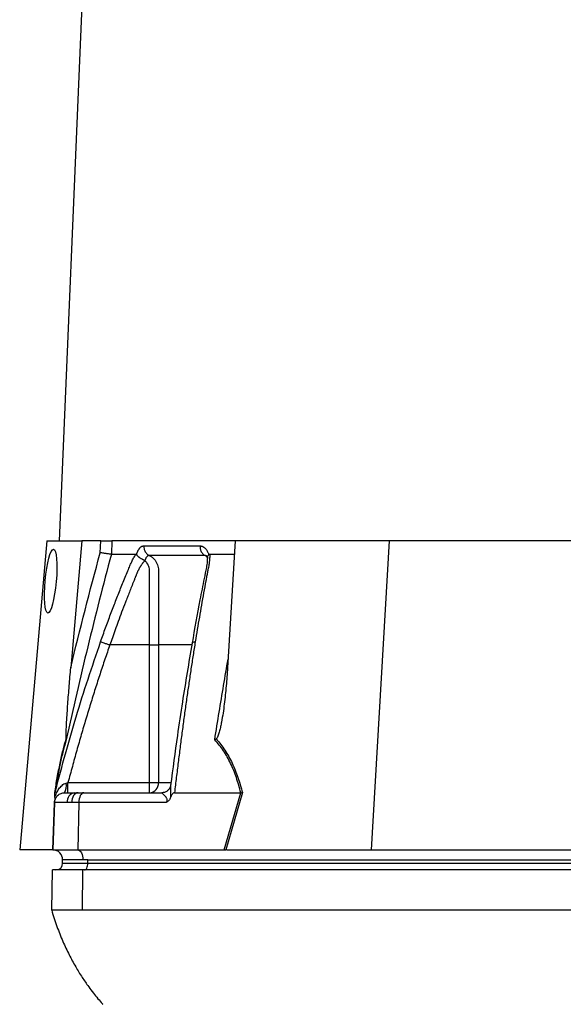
# Model space of a CAD drawing. Header units: millimetres. Extents: x 1858 to 4107, y 1016 to 5019.
# Tile 7 of 19: x 1858 to 2182, y 1845 to 2431. Entities that reach past the tile are written whole.
import ezdxf

# ---------------------------------------------------------------- set-up
doc = ezdxf.new("R2010")
doc.units = ezdxf.units.MM
doc.header["$LTSCALE"] = 2

msp = doc.modelspace()

# ---------------------------------------------------------------- linework, layer by layer
at = {"color": 7, "linetype": 'Continuous', "lineweight": 25}
for p, q in [((1963.01, 4044.71), (1882.01, 2120.71)), ((1874.53, 2120.71), (1858.44, 1936.71)), ((1874.53, 2120.71), (1895.45, 2120.71)), ((1895.45, 2120.71), (1888.84, 2045.12)), ((1906.66, 2120.71), (1895.45, 2120.71)), ((1906.41, 2113.61), (1906.66, 2120.71)), ((1913.3, 2120.71), (1913.03, 2112.71)), ((1986.65, 2120.71), (1913.3, 2120.71)), ((1986.65, 2120.71), (1982.21, 2045.12)), ((2078.53, 2120.71), (1986.65, 2120.71)), ((2078.53, 2120.71), (2067.7, 1936.71)), ((2194.03, 2120.71), (2078.53, 2120.71)), ((1928, 2112.44), (1928.08, 2112.71)), ((1970.91, 2112.71), (1971, 2112.44)), ((1971.6, 2112.71), (1986.18, 2112.71)), ((1935.71, 2058.71), (1912.11, 2058.71)), ((1935.71, 1976.71), (1935.71, 2058.71)), ((1941.09, 2058.71), (1941.09, 1976.71)), ((1887.19, 1976.71), (1935.71, 1976.71)), ((1935.71, 1970.71), (1935.71, 1976.71)), ((1935.71, 1976.71), (1941.09, 1976.71)), ((1879.42, 1970.71), (1879.73, 1971.83)), ((1879.59, 1971.34), (1879.43, 1970.67)), ((1885.21, 1970.71), (1891.16, 1970.71)), ((1891.16, 1970.71), (1893.27, 1970.71)), ((1893.27, 1970.71), (1896.62, 1970.71)), ((1896.62, 1970.71), (1943.27, 1970.71)), ((1950.63, 1970.71), (1990.09, 1970.71)), ((1980.26, 1936.71), (1990.12, 1970.71)), ((1991.07, 1970.76), (1981.21, 1936.71)), ((1879.21, 1964.92), (1878.23, 1936.71)), ((1886.72, 1964.92), (1879.21, 1964.92)), ((1889.39, 1964.92), (1886.72, 1964.92)), ((1893.62, 1964.92), (1889.39, 1964.92)), ((1893.62, 1964.92), (1893.12, 1936.71)), ((1945.69, 1964.92), (1893.62, 1964.92)), ((1878.02, 1936.71), (1858.44, 1936.71)), ((1878.23, 1936.71), (1893.12, 1936.71)), ((1893.12, 1936.71), (1980.26, 1936.71)), ((1981.69, 1936.71), (2067.7, 1936.71)), ((2067.7, 1936.71), (2188.76, 1936.71)), ((1896.02, 1930.71), (1884.02, 1930.71)), ((1884.02, 1928.71), (1884.02, 1930.71)), ((1899.02, 1930.71), (1896.02, 1930.71)), ((1899.02, 1930.71), (2383.02, 1930.71)), ((1899.02, 1928.71), (1899.02, 1930.71)), ((1877.5, 1900.71), (1877.92, 1924.71)), ((1895.97, 1924.71), (1877.92, 1924.71)), ((1884.02, 1928.71), (1899.02, 1928.71)), ((1895.76, 1900.71), (1895.97, 1924.71)), ((2379.97, 1924.71), (1895.97, 1924.71)), ((1899.02, 1928.71), (2383.02, 1928.71)), ((2379.76, 1900.71), (1895.76, 1900.71))]:
    msp.add_line(p, q, dxfattribs=at)
at = {"color": 8, "linetype": 'Continuous', "lineweight": 25}
for p, q in [((1941.09, 1976.71), (1948.22, 1976.71)), ((1878.13, 1936.71), (1879.1, 1964.61))]:
    msp.add_line(p, q, dxfattribs=at)
at = {"color": 7, "linetype": 'Continuous', "lineweight": 25, "flags": 128}
for points in [[(1893.27, 1970.71), (1892.53, 1970.6), (1891.81, 1970.27), (1891.15, 1969.74), (1890.57, 1969.03), (1890.09, 1968.15), (1889.72, 1967.15), (1889.49, 1966.06), (1889.39, 1964.92)], [(1896.62, 1970.71), (1896.04, 1970.6), (1895.49, 1970.27), (1894.98, 1969.74), (1894.53, 1969.03), (1894.16, 1968.15), (1893.87, 1967.15), (1893.69, 1966.06), (1893.62, 1964.92)], [(1893.12, 1936.71), (1893.69, 1936.56), (1894.24, 1936.19), (1894.74, 1935.63), (1895.18, 1934.88), (1895.54, 1933.98), (1895.8, 1932.96), (1895.96, 1931.86), (1896.02, 1930.71)], [(1897.02, 1924.71), (1897.41, 1924.79), (1897.79, 1925.01), (1898.13, 1925.38), (1898.43, 1925.88), (1898.68, 1926.49), (1898.87, 1927.18), (1898.98, 1927.93), (1899.02, 1928.71)]]:
    msp.add_lwpolyline(points, dxfattribs=at)
at = {"color": 7, "linetype": 'Continuous', "lineweight": 25}
for centre, radius, start, end in [((1876.23, 1975.1), 10, 333.94012, 7.82411), ((1935.38, 1976.41), 5.71, 273.31392, 2.96877), ((1892.03, 1965.45), 5.34, 99.45756, 185.66652), ((1878.02, 1930.71), 6, 88.95688, 90), ((1878.02, 1930.71), 6, 0, 88), ((1880.02, 1928.71), 4, 270, 0)]:
    msp.add_arc(centre, radius, start, end, dxfattribs=at)
msp.add_ellipse((1876.89, 2096.71), major_axis=(1.72, 19), ratio=0.172936, dxfattribs=at)
msp.add_ellipse((1979.03, 1930.71), major_axis=(26.49, 0.63), ratio=0.225259, start_param=1.464851, end_param=1.483057, dxfattribs=at)
for points, knots in [([(1906.66, 2120.71), (1907.34, 2120.71), (1908.03, 2120.71), (1909.4, 2120.71), (1910.05, 2120.71), (1910.96, 2120.71), (1911.24, 2120.71), (1911.77, 2120.71), (1912.02, 2120.71), (1912.7, 2120.71), (1913.05, 2120.71), (1913.3, 2120.71)], [0, 0, 0, 0, 0.25, 0.25, 0.5, 0.5, 0.625, 0.625, 0.75, 0.75, 1, 1, 1, 1]), ([(1928.08, 2112.71), (1928.13, 2112.84), (1928.21, 2113.11), (1928.35, 2113.5), (1928.5, 2113.86), (1928.65, 2114.22), (1928.8, 2114.56), (1928.96, 2114.88), (1929.13, 2115.18), (1929.3, 2115.47), (1929.48, 2115.75), (1929.67, 2116), (1929.86, 2116.25), (1930.05, 2116.47), (1930.32, 2116.75), (1930.65, 2117.04), (1931.06, 2117.32), (1931.47, 2117.51), (1931.89, 2117.63), (1932.17, 2117.65), (1932.32, 2117.65)], [0, 0, 0, 0, 0.044249, 0.088103, 0.131644, 0.174955, 0.21812, 0.261226, 0.304357, 0.347601, 0.391041, 0.434763, 0.478847, 0.523375, 0.568424, 0.654803, 0.740537, 0.826241, 0.912528, 1, 1, 1, 1]), ([(1932.32, 2117.65), (1932.3, 2117.09), (1932.36, 2116.5), (1932.63, 2115.33), (1932.86, 2114.75), (1933.45, 2113.71), (1933.82, 2113.24), (1934.65, 2112.46), (1935.11, 2112.15), (1935.57, 2111.93)], [0, 0, 0, 0, 0.25, 0.25, 0.5, 0.5, 0.75, 0.75, 1, 1, 1, 1]), ([(1965.78, 2117.65), (1965.77, 2117.09), (1965.82, 2116.5), (1966.07, 2115.33), (1966.28, 2114.75), (1966.83, 2113.71), (1967.18, 2113.24), (1967.94, 2112.46), (1968.37, 2112.15), (1968.8, 2111.93)], [0, 0, 0, 0, 0.25, 0.25, 0.5, 0.5, 0.75, 0.75, 1, 1, 1, 1]), ([(1965.78, 2117.65), (1965.87, 2117.65), (1966.05, 2117.65), (1966.32, 2117.62), (1966.58, 2117.57), (1966.84, 2117.5), (1967.1, 2117.41), (1967.35, 2117.31), (1967.61, 2117.18), (1967.85, 2117.03), (1968.1, 2116.87), (1968.42, 2116.63), (1968.79, 2116.29), (1969.22, 2115.83), (1969.62, 2115.32), (1969.99, 2114.75), (1970.33, 2114.12), (1970.64, 2113.45), (1970.82, 2112.96), (1970.91, 2112.71)], [0, 0, 0, 0, 0.043919, 0.087472, 0.13073, 0.173768, 0.216664, 0.259492, 0.30233, 0.345255, 0.388344, 0.431671, 0.51489, 0.596546, 0.677156, 0.757259, 0.837405, 0.91814, 1, 1, 1, 1]), ([(1913.04, 2112.71), (1908.12, 2094.41), (1903.44, 2076.05), (1894.49, 2039.22), (1890.23, 2020.75), (1886.16, 2002.23)], [0, 0, 0, 0, 0.5, 0.5, 1, 1, 1, 1]), ([(1913.03, 2112.71), (1912.78, 2112.73), (1912.43, 2112.77), (1911.52, 2112.88), (1910.98, 2112.94), (1910.08, 2113.07), (1909.77, 2113.11), (1909.12, 2113.2), (1908.79, 2113.25), (1908.11, 2113.35), (1907.77, 2113.4), (1907.09, 2113.51), (1906.75, 2113.56), (1906.41, 2113.61)], [0, 0, 0, 0, 0.25, 0.25, 0.5, 0.5, 0.625, 0.625, 0.75, 0.75, 0.875, 0.875, 1, 1, 1, 1]), ([(1906.61, 2060.63), (1907.1, 2062.01), (1908.07, 2064.75), (1909.56, 2068.85), (1911.06, 2072.93), (1912.57, 2076.97), (1914.55, 2082.21), (1917.03, 2088.61), (1919.55, 2094.92), (1921.61, 2099.94), (1922.84, 2102.92), (1923.73, 2105.04), (1924.25, 2106.25), (1924.71, 2107.27), (1925.18, 2108.29), (1925.7, 2109.34), (1926.3, 2110.48), (1926.92, 2111.61), (1927.35, 2112.34), (1927.57, 2112.71)], [0, 0, 0, 0, 0.077777, 0.1552, 0.232272, 0.308995, 0.385372, 0.530526, 0.674474, 0.747423, 0.819615, 0.846383, 0.869761, 0.889755, 0.906383, 0.929523, 0.9528, 0.976272, 1, 1, 1, 1]), ([(1927.57, 2112.71), (1927.6, 2112.71), (1927.66, 2112.71), (1927.76, 2112.67), (1927.84, 2112.62), (1927.93, 2112.54), (1927.98, 2112.47), (1928, 2112.44)], [0, 0, 0, 0, 0.212576, 0.416535, 0.614103, 0.807726, 1, 1, 1, 1]), ([(1928, 2112.44), (1928.04, 2112.38), (1928.12, 2112.27), (1928.26, 2112.09), (1928.41, 2111.92), (1928.58, 2111.74), (1928.75, 2111.58), (1928.92, 2111.41), (1929.1, 2111.26), (1929.29, 2111.1), (1929.59, 2110.87), (1930, 2110.58), (1930.54, 2110.24), (1931.05, 2109.95), (1931.51, 2109.71), (1931.92, 2109.51), (1932.27, 2109.33), (1932.55, 2109.18), (1932.77, 2109.05), (1932.89, 2108.95), (1932.94, 2108.91)], [0, 0, 0, 0, 0.048652, 0.096489, 0.14339, 0.189242, 0.233941, 0.277392, 0.319512, 0.360225, 0.399465, 0.506174, 0.603082, 0.689684, 0.765815, 0.831582, 0.887296, 0.933441, 0.970686, 1, 1, 1, 1]), ([(1935.57, 2111.93), (1935.52, 2111.93), (1935.4, 2111.93), (1935.24, 2111.91), (1935.07, 2111.87), (1934.91, 2111.81), (1934.74, 2111.73), (1934.58, 2111.64), (1934.43, 2111.52), (1934.2, 2111.31), (1933.91, 2110.98), (1933.6, 2110.5), (1933.36, 2110.03), (1933.18, 2109.6), (1933.06, 2109.23), (1933, 2108.99), (1932.98, 2108.89)], [0, 0, 0, 0, 0.053313, 0.106595, 0.159871, 0.213165, 0.266504, 0.319912, 0.373414, 0.427035, 0.564482, 0.685233, 0.789261, 0.876464, 0.946724, 1, 1, 1, 1]), ([(1968.8, 2111.93), (1967.37, 2111.93), (1964.36, 2111.93), (1960.09, 2111.93), (1955.69, 2111.93), (1952.77, 2111.93), (1949.76, 2111.93), (1946.93, 2111.93), (1942.9, 2111.93), (1939.2, 2111.93), (1936.72, 2111.93), (1935.57, 2111.93)], [0.7589111, 0.7589111, 0.7589111, 0.7589111, 0.7820302, 0.8131687, 0.8443073, 0.8754458, 0.8754458, 0.9065844, 0.9377229, 0.9688615, 0.9919807, 0.9919807, 0.9919807, 0.9919807]), ([(1935.57, 2111.93), (1936.07, 2111.71), (1936.55, 2111.43), (1937.46, 2110.8), (1937.88, 2110.44), (1938.66, 2109.65), (1939.02, 2109.21), (1939.65, 2108.29), (1939.93, 2107.8), (1940.4, 2106.76), (1940.59, 2106.22), (1940.88, 2105.11), (1940.98, 2104.55), (1941.06, 2103.69), (1941.07, 2103.4), (1941.07, 2102.82), (1941.07, 2102.53), (1941.07, 2101.66), (1941.08, 2096.43), (1941.08, 2091.21), (1941.08, 2077.28), (1941.08, 2068), (1941.09, 2058.71)], [0, 0, 0, 0, 0.03125, 0.03125, 0.0625, 0.0625, 0.09375, 0.09375, 0.125, 0.125, 0.15625, 0.15625, 0.1875, 0.1875, 0.203125, 0.203125, 0.21875, 0.21875, 0.25, 0.5, 0.5, 1, 1, 1, 1]), ([(1970.18, 2111.23), (1970.18, 2110.2), (1970.17, 2108.22), (1969.48, 2103.85), (1968.27, 2098.35), (1967.02, 2091.9), (1964.52, 2079.11), (1962.6, 2068.35), (1961.07, 2059.74)], [0, 0, 0, 0, 0.070619, 0.136083, 0.264009, 0.386701, 0.509381, 1, 1, 1, 1]), ([(1971.6, 2112.71), (1971.61, 2112.5), (1971.61, 2112.09), (1971.59, 2111.46), (1971.57, 2110.82), (1971.54, 2110.19), (1971.49, 2109.55), (1971.43, 2108.9), (1971.36, 2108.25), (1971.28, 2107.6), (1971.15, 2106.76), (1970.95, 2105.59), (1970.63, 2103.88), (1970.22, 2101.76), (1969.76, 2099.35), (1969, 2095.31), (1967.95, 2089.67), (1966.67, 2082.47), (1965.41, 2075.24), (1964.18, 2067.97), (1963.39, 2063.08), (1962.99, 2060.63)], [0, 0, 0, 0, 0.0134228, 0.0267382, 0.0399565, 0.0530881, 0.0661437, 0.0791341, 0.0920702, 0.1049632, 0.1178244, 0.141662, 0.1728313, 0.2170572, 0.2634911, 0.3121266, 0.4491557, 0.58733, 0.7237611, 0.8613131, 1, 1, 1, 1]), ([(1969.63, 2111.7), (1969.61, 2111.72), (1969.57, 2111.76), (1969.88, 2111.26), (1970.08, 2110.83), (1970.15, 2110.58), (1970.16, 2110.58)], [0, 0, 0, 0, 0.329075, 0.738522, 0.993128, 1, 1, 1, 1]), ([(1970.25, 2110.68), (1970.24, 2110.94), (1970.24, 2111.53), (1970.73, 2112.12), (1971, 2112.44)], [0, 0, 0, 0, 0.447464, 1, 1, 1, 1]), ([(1971, 2112.44), (1971.03, 2112.47), (1971.09, 2112.53), (1971.19, 2112.59), (1971.29, 2112.65), (1971.39, 2112.68), (1971.5, 2112.71), (1971.57, 2112.71), (1971.6, 2112.71)], [0, 0, 0, 0, 0.160202, 0.321039, 0.484027, 0.650625, 0.822199, 1, 1, 1, 1]), ([(1932.71, 2108.66), (1932.59, 2108.52), (1932.35, 2108.24), (1932, 2107.8), (1931.66, 2107.37), (1931.34, 2106.93), (1931.02, 2106.49), (1930.72, 2106.05), (1930.44, 2105.61), (1930.16, 2105.18), (1929.9, 2104.75), (1929.65, 2104.33), (1929.42, 2103.91), (1929.2, 2103.5), (1928.95, 2103.01), (1928.68, 2102.43), (1928.38, 2101.76), (1928.09, 2101.09), (1927.83, 2100.42), (1927.63, 2099.87), (1927.45, 2099.38), (1927.25, 2098.92), (1927, 2098.3), (1926.68, 2097.53), (1926.01, 2095.86), (1925.02, 2093.37), (1923.75, 2090.17), (1922.55, 2087.09), (1921.02, 2083.11), (1919.2, 2078.34), (1917.16, 2072.86), (1915.31, 2067.79), (1913.65, 2063.11), (1912.61, 2060.13), (1912.11, 2058.71)], [0, 0, 0, 0, 0.010662, 0.021198, 0.031594, 0.041839, 0.051919, 0.061821, 0.071533, 0.08104, 0.09033, 0.099392, 0.108213, 0.116783, 0.125091, 0.138719, 0.152205, 0.165558, 0.178786, 0.1919, 0.198167, 0.207477, 0.219813, 0.235151, 0.25346, 0.319418, 0.382864, 0.443812, 0.502275, 0.618272, 0.726011, 0.825493, 0.916782, 1, 1, 1, 1]), ([(1935.71, 2058.71), (1935.71, 2067.18), (1935.71, 2075.64), (1935.7, 2088.34), (1935.7, 2093.63), (1935.7, 2099.45), (1935.7, 2101.3), (1935.7, 2102.09), (1935.7, 2102.62), (1935.7, 2102.89), (1935.69, 2103.68), (1935.63, 2104.2), (1935.41, 2105.23), (1935.24, 2105.73), (1934.8, 2106.67), (1934.53, 2107.12), (1934.04, 2107.72), (1933.86, 2107.91), (1933.48, 2108.25), (1933.27, 2108.4), (1933.03, 2108.52)], [0, 0, 0, 0, 0.5, 0.5, 0.75, 0.8125, 0.84375, 0.859375, 0.859375, 0.875, 0.875, 0.90625, 0.90625, 0.9375, 0.9375, 0.96875, 0.96875, 0.984375, 0.984375, 1, 1, 1, 1]), ([(1912.11, 2058.71), (1911.62, 2057.29), (1910.63, 2054.44), (1909.16, 2050.14), (1907.71, 2045.81), (1906.27, 2041.44), (1904.83, 2037.04), (1903.41, 2032.6), (1902, 2028.13), (1900.6, 2023.63), (1899.21, 2019.09), (1897.83, 2014.52), (1896.46, 2009.91), (1895.1, 2005.27), (1893.75, 2000.59), (1892.42, 1995.88), (1891.09, 1991.14), (1889.78, 1986.36), (1888.47, 1981.55), (1887.62, 1978.33), (1887.19, 1976.71)], [0, 0, 0, 0, 0.0526354, 0.1056085, 0.1589205, 0.2125726, 0.2665659, 0.3209015, 0.3755805, 0.4306039, 0.4859727, 0.541688, 0.5977508, 0.6541621, 0.7109228, 0.7680338, 0.8254961, 0.8833107, 0.9414784, 1, 1, 1, 1]), ([(1906.61, 2060.63), (1906.75, 2060.58), (1906.99, 2060.5), (1907.66, 2060.26), (1908.1, 2060.11), (1909.13, 2059.75), (1909.71, 2059.55), (1910.91, 2059.13), (1911.53, 2058.91), (1912.11, 2058.71)], [0, 0, 0, 0, 0.25, 0.25, 0.5, 0.5, 0.75, 0.75, 1, 1, 1, 1]), ([(1935.71, 2058.71), (1936.82, 2058.71), (1937.93, 2058.71), (1939.82, 2058.71), (1940.59, 2058.71), (1941.09, 2058.71)], [0, 0, 0, 0, 0.5, 0.5, 1, 1, 1, 1]), ([(1961.07, 2059.74), (1959.11, 2048.12), (1956.04, 2029.87), (1951.82, 2001.61), (1949.61, 1984.97), (1948.3, 1975.09)], [0, 0, 0, 0, 0.416032, 0.653325, 1, 1, 1, 1]), ([(1962.99, 2060.63), (1962.77, 2059.29), (1962.34, 2056.61), (1961.7, 2052.56), (1961.07, 2048.49), (1960.44, 2044.39), (1959.82, 2040.26), (1959.21, 2036.11), (1958.6, 2031.93), (1957.99, 2027.73), (1957.39, 2023.5), (1956.8, 2019.25), (1956.21, 2014.96), (1955.63, 2010.66), (1955.05, 2006.32), (1954.48, 2001.96), (1953.92, 1997.57), (1953.36, 1993.16), (1952.8, 1988.72), (1952.25, 1984.26), (1951.7, 1979.76), (1951.16, 1975.25), (1950.81, 1972.22), (1950.63, 1970.71)], [0, 0, 0, 0, 0.045336, 0.090894, 0.136674, 0.182678, 0.228907, 0.275362, 0.322044, 0.368954, 0.416093, 0.463462, 0.511063, 0.558896, 0.606962, 0.655262, 0.703798, 0.752569, 0.801578, 0.850824, 0.900309, 0.950034, 1, 1, 1, 1]), ([(1886.11, 2002.7), (1886.08, 2002.81), (1886.06, 2002.96), (1886.04, 2003.31), (1886.04, 2003.5), (1886.03, 2004.08), (1886.03, 2004.5), (1886.05, 2005.76), (1886.08, 2006.63), (1886.16, 2008.37), (1886.2, 2009.25), (1886.29, 2011.02), (1886.34, 2011.91), (1886.5, 2014.58), (1886.61, 2016.37), (1886.85, 2019.94), (1886.97, 2021.73), (1887.36, 2027.11), (1887.64, 2030.71), (1888.22, 2037.91), (1888.52, 2041.52), (1888.84, 2045.12)], [0, 0, 0, 0, 0.015625, 0.015625, 0.03125, 0.03125, 0.0625, 0.0625, 0.125, 0.125, 0.1875, 0.1875, 0.25, 0.25, 0.375, 0.375, 0.5, 0.5, 0.75, 0.75, 1, 1, 1, 1]), ([(1982.21, 2045.12), (1981.99, 2041.52), (1981.73, 2037.91), (1981.08, 2030.7), (1980.7, 2027.1), (1980.03, 2021.71), (1979.78, 2019.92), (1979.25, 2016.34), (1978.96, 2014.55), (1978.46, 2011.88), (1978.29, 2010.99), (1977.91, 2009.23), (1977.7, 2008.35), (1977.25, 2006.6), (1977, 2005.74), (1976.54, 2004.48), (1976.37, 2004.07), (1976.07, 2003.5), (1975.96, 2003.31), (1975.72, 2002.97), (1975.58, 2002.81), (1975.41, 2002.7)], [0, 0, 0, 0, 0.25, 0.25, 0.5, 0.5, 0.625, 0.625, 0.75, 0.75, 0.8125, 0.8125, 0.875, 0.875, 0.9375, 0.9375, 0.96875, 0.96875, 0.984375, 0.984375, 1, 1, 1, 1]), ([(1879.32, 1970.76), (1879.81, 1973.83), (1880.31, 1976.84), (1881.1, 1981.24), (1881.37, 1982.68), (1881.92, 1985.52), (1882.19, 1986.91), (1883.04, 1990.99), (1883.63, 1993.57), (1884.54, 1997.2), (1884.85, 1998.37), (1885.47, 2000.61), (1885.79, 2001.68), (1886.11, 2002.7)], [0, 0, 0, 0, 0.25, 0.25, 0.375, 0.375, 0.5, 0.5, 0.75, 0.75, 0.875, 0.875, 1, 1, 1, 1]), ([(1886.16, 2002.23), (1885.52, 2000.22), (1884.91, 1998.04), (1883.71, 1993.32), (1883.14, 1990.79), (1882.29, 1986.77), (1882.01, 1985.39), (1881.46, 1982.57), (1881.2, 1981.13), (1880.41, 1976.76), (1879.9, 1973.76), (1879.42, 1970.71)], [0, 0, 0, 0, 0.25, 0.25, 0.5, 0.5, 0.625, 0.625, 0.75, 0.75, 1, 1, 1, 1]), ([(1990.09, 1970.71), (1989.33, 1973.76), (1988.46, 1976.76), (1986.96, 1981.13), (1986.43, 1982.57), (1985.29, 1985.39), (1984.69, 1986.77), (1982.77, 1990.79), (1981.36, 1993.32), (1978.21, 1998.04), (1976.47, 2000.22), (1974.57, 2002.23)], [0, 0, 0, 0, 0.25, 0.25, 0.375, 0.375, 0.5, 0.5, 0.75, 0.75, 1, 1, 1, 1]), ([(1975.41, 2002.7), (1976.36, 2001.68), (1977.27, 2000.61), (1979.01, 1998.37), (1979.85, 1997.2), (1982.24, 1993.57), (1983.67, 1990.99), (1985.59, 1986.91), (1986.2, 1985.52), (1987.35, 1982.68), (1987.89, 1981.24), (1989.4, 1976.84), (1990.29, 1973.83), (1991.07, 1970.76)], [0, 0, 0, 0, 0.125, 0.125, 0.25, 0.25, 0.5, 0.5, 0.625, 0.625, 0.75, 0.75, 1, 1, 1, 1]), ([(1879.32, 1967.89), (1879.63, 1968.82), (1879.99, 1969.72), (1880.81, 1971.42), (1881.27, 1972.22), (1882.34, 1973.74), (1882.94, 1974.46), (1884, 1975.39), (1884.38, 1975.68), (1885.21, 1976.16), (1885.65, 1976.35), (1886.13, 1976.47)], [0, 0, 0, 0, 0.25, 0.25, 0.5, 0.5, 0.75, 0.75, 0.875, 0.875, 1, 1, 1, 1]), ([(1887.19, 1970.71), (1887.19, 1970.71), (1887.19, 1970.87), (1887.19, 1971.47), (1887.19, 1971.91), (1887.19, 1973.02), (1887.19, 1973.69), (1887.19, 1975.14), (1887.19, 1975.92), (1887.19, 1976.71)], [0, 0, 0, 0, 0.25, 0.25, 0.5, 0.5, 0.75, 0.75, 1, 1, 1, 1]), ([(1948.39, 1975.73), (1948.39, 1975.73), (1948.35, 1975.68), (1948.32, 1975.47), (1948.3, 1975.24), (1948.29, 1975.09)], [0, 0, 0, 0, 0.012098, 0.366126, 1, 1, 1, 1]), ([(1879.21, 1964.92), (1879.24, 1965.61), (1879.39, 1966.36), (1880, 1967.78), (1880.46, 1968.47), (1881.62, 1969.59), (1882.32, 1970.03), (1883.77, 1970.59), (1884.52, 1970.71), (1885.21, 1970.71)], [0, 0, 0, 0, 0.25, 0.25, 0.5, 0.5, 0.75, 0.75, 1, 1, 1, 1]), ([(1879.32, 1967.89), (1879.34, 1968.5), (1879.36, 1969.1), (1879.39, 1969.9), (1879.4, 1970.15), (1879.41, 1970.45), (1879.41, 1970.54), (1879.42, 1970.67), (1879.42, 1970.71), (1879.42, 1970.71)], [0, 0, 0, 0, 0.5, 0.5, 0.75, 0.75, 0.875, 0.875, 1, 1, 1, 1]), ([(1945.69, 1964.92), (1945.83, 1965.12), (1945.96, 1965.33), (1946.18, 1965.78), (1946.25, 1966.03), (1946.29, 1966.52), (1946.26, 1966.75), (1946.13, 1967.16), (1946.04, 1967.35), (1945.75, 1967.85), (1945.52, 1968.14), (1945.06, 1968.65), (1944.83, 1968.89), (1944.17, 1969.54), (1943.77, 1969.91), (1943.35, 1970.34), (1943.24, 1970.47), (1943.17, 1970.61), (1943.16, 1970.64), (1943.18, 1970.7), (1943.21, 1970.71), (1943.27, 1970.71)], [0, 0, 0, 0, 0.0625, 0.0625, 0.125, 0.125, 0.1875, 0.1875, 0.25, 0.25, 0.375, 0.375, 0.5, 0.5, 0.75, 0.75, 0.875, 0.875, 0.9375, 0.9375, 1, 1, 1, 1]), ([(1948.21, 1974.94), (1948.17, 1974.7), (1948.08, 1974.1), (1947.42, 1972.79), (1946.21, 1971.58), (1944.74, 1970.86), (1943.58, 1970.67), (1943.21, 1970.72), (1943.17, 1970.72)], [0, 0, 0, 0, 0.137032, 0.338566, 0.56125, 0.79061, 0.980233, 1, 1, 1, 1]), ([(1950.63, 1970.71), (1950.33, 1970.71), (1950.05, 1970.57), (1949.57, 1970.17), (1949.36, 1969.91), (1949, 1969.37), (1948.84, 1969.09), (1948.55, 1968.5), (1948.42, 1968.2), (1948.3, 1967.89)], [0, 0, 0, 0, 0.25, 0.25, 0.5, 0.5, 0.75, 0.75, 1, 1, 1, 1]), ([(1879.32, 1967.89), (1879.31, 1967.56), (1879.3, 1967.25), (1879.28, 1966.66), (1879.27, 1966.38), (1879.25, 1965.88), (1879.24, 1965.66), (1879.23, 1965.26), (1879.22, 1965.08), (1879.21, 1964.92)], [0, 0, 0, 0, 0.25, 0.25, 0.5, 0.5, 0.75, 0.75, 1, 1, 1, 1]), ([(1948.3, 1967.89), (1948.17, 1967.56), (1948.02, 1967.25), (1947.66, 1966.66), (1947.46, 1966.38), (1947.01, 1965.88), (1946.76, 1965.66), (1946.24, 1965.26), (1945.97, 1965.08), (1945.69, 1964.92)], [0, 0, 0, 0, 0.25, 0.25, 0.5, 0.5, 0.75, 0.75, 1, 1, 1, 1]), ([(1877.5, 1900.71), (1878.49, 1897.48), (1880.37, 1891.38), (1883.9, 1882.56), (1887.62, 1874.61), (1891.47, 1867.48), (1895.35, 1861.14), (1898.95, 1855.89), (1902.13, 1851.63), (1904.88, 1848.23), (1906.76, 1845.99), (1907.82, 1844.82), (1907.9, 1844.73)], [0, 0, 0, 0, 0.190624, 0.360332, 0.509638, 0.639317, 0.750323, 0.843746, 0.903015, 0.953669, 0.996411, 1, 1, 1, 1]), ([(1895.76, 1900.71), (1894.22, 1900.71), (1891.46, 1900.71), (1887.94, 1900.71), (1884.92, 1900.71), (1883.19, 1900.71), (1881.59, 1900.71), (1880.22, 1900.71), (1878.71, 1900.71), (1877.75, 1900.71), (1877.5, 1900.71), (1877.5, 1900.71)], [0.82739495, 0.82739495, 0.82739495, 0.82739495, 0.82887954, 0.83036414, 0.83184874, 0.83333333, 0.83333333, 0.83481793, 0.83630253, 0.83778712, 0.83927172, 0.83927172, 0.83927172, 0.83927172])]:
    msp.add_open_spline(points, degree=3, knots=knots, dxfattribs=at)
for points in [[(1932.32, 2117.65), (1942.21, 2117.65), (1953.4, 2117.65), (1965.78, 2117.65)], [(1888.84, 2045.12), (1894.33, 2068.05), (1900.17, 2090.89), (1906.41, 2113.61)], [(1913.04, 2112.71), (1915.26, 2112.71), (1919.9, 2112.71), (1924.94, 2112.71), (1927.57, 2112.71)], [(1886.11, 2002.7), (1886.15, 2002.54), (1886.17, 2002.38), (1886.16, 2002.23)], [(1975.41, 2002.7), (1975.15, 2002.54), (1974.87, 2002.38), (1974.57, 2002.23)], [(1886.13, 1976.47), (1886.48, 1976.55), (1886.84, 1976.63), (1887.19, 1976.71)], [(1990.12, 1970.71), (1990.11, 1970.71), (1990.1, 1970.71), (1990.09, 1970.71)], [(1990.12, 1970.71), (1990.45, 1970.72), (1990.77, 1970.74), (1991.07, 1970.76)], [(1980.26, 1936.71), (1980.6, 1936.71), (1980.91, 1936.71), (1981.21, 1936.71)]]:
    msp.add_open_spline(points, degree=3, dxfattribs=at)
at = {"color": 8, "linetype": 'Continuous', "lineweight": 25}
for points, knots in [([(1969.78, 2111.6), (1969.67, 2111.68), (1969.35, 2111.92), (1969.02, 2111.93), (1968.8, 2111.93)], [0, 0, 0, 0, 0.353912, 1, 1, 1, 1]), ([(1969.97, 2111.03), (1969.88, 2111.14), (1969.54, 2111.53), (1969.11, 2111.76), (1968.8, 2111.93)], [0, 0, 0, 0, 0.259429, 1, 1, 1, 1]), ([(1879.73, 1971.83), (1883.67, 1986.59), (1891.67, 2016.48), (1901.59, 2045.79), (1906.61, 2060.63)], [0, 0, 0, 0, 0.493573, 1, 1, 1, 1]), ([(1960.9, 2058.71), (1959.36, 2058.71), (1952.09, 2058.71), (1945.94, 2058.71), (1941.09, 2058.71)], [0, 0, 0, 0, 0.2108, 1, 1, 1, 1]), ([(1961.14, 2059.73), (1961.13, 2059.8), (1961.1, 2060.07), (1961.7, 2060.41), (1962.56, 2060.56), (1962.99, 2060.63)], [0, 0, 0, 0, 0.149795, 0.586866, 1, 1, 1, 1]), ([(1974.57, 2002.23), (1975.45, 2007.74), (1977.99, 2023.79), (1980.72, 2039.79), (1982.51, 2050.29)], [0, 0, 0, 0, 0.3431903, 1, 1, 1, 1]), ([(1948.29, 1975.09), (1948.23, 1974.68), (1948.06, 1973.34), (1948.27, 1970.97), (1948.33, 1968.88), (1948.31, 1968.05), (1948.3, 1967.89)], [0, 0, 0, 0, 0.216223, 0.703231, 0.941724, 1, 1, 1, 1])]:
    msp.add_open_spline(points, degree=3, knots=knots, dxfattribs=at)

doc.saveas('drawing.dxf')
